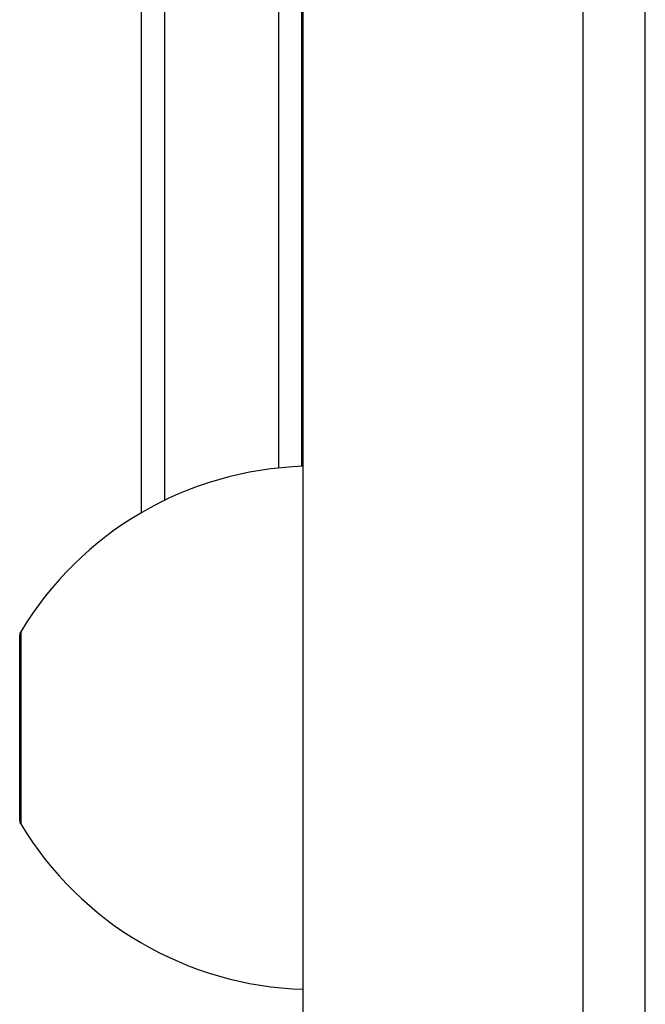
# Model space of a CAD drawing. Header units: inches. Extents: x 4 to 114, y 7 to 60.
# Tile 48 of 96: x 32.23 to 33.69, y 24.62 to 26.93. Entities that reach past the tile are written whole.
import ezdxf

# ---------------------------------------------------------------- set-up
doc = ezdxf.new("R2010")
doc.units = ezdxf.units.IN
doc.header["$MEASUREMENT"] = 0
doc.layers.add('Visible Edges(ANSI)', color=7, linetype='Continuous', lineweight=25)
doc.layers.add('Visible Tangent Edges(ANSI)', color=7, linetype='Continuous', lineweight=25)

msp = doc.modelspace()

# ---------------------------------------------------------------- linework, layer by layer
at = {"layer": 'Visible Edges(ANSI)'}
for p, q in [((32.8919, 23.9164), (32.8919, 43.4274)), ((33.6919, 23.9164), (33.6919, 43.4274)), ((32.5139, 25.7739), (32.5139, 27.6381)), ((32.8889, 25.8822), (32.8889, 27.6366)), ((32.2289, 25.0537), (32.2289, 25.4872))]:
    msp.add_line(p, q, dxfattribs=at)
for centre, radius, start, end in [((32.9166, 25.0826), 0.8, 91.7656, 148.9551), ((32.2446, 25.4872), 0.0156, 148.9551, 180), ((32.2446, 25.0537), 0.0156, 180, 211.0449), ((32.9166, 25.4582), 0.8, 211.0449, 268.2344)]:
    msp.add_arc(centre, radius, start, end, dxfattribs=at)
at = {"layer": 'Visible Tangent Edges(ANSI)'}
for p, q in [((33.5459, 43.4274), (33.5459, 23.9164)), ((32.5678, 27.6372), (32.5678, 25.8026)), ((32.8351, 25.8785), (32.8351, 27.6366)), ((32.2312, 25.4952), (32.2312, 25.0456))]:
    msp.add_line(p, q, dxfattribs=at)

doc.saveas('drawing.dxf')
